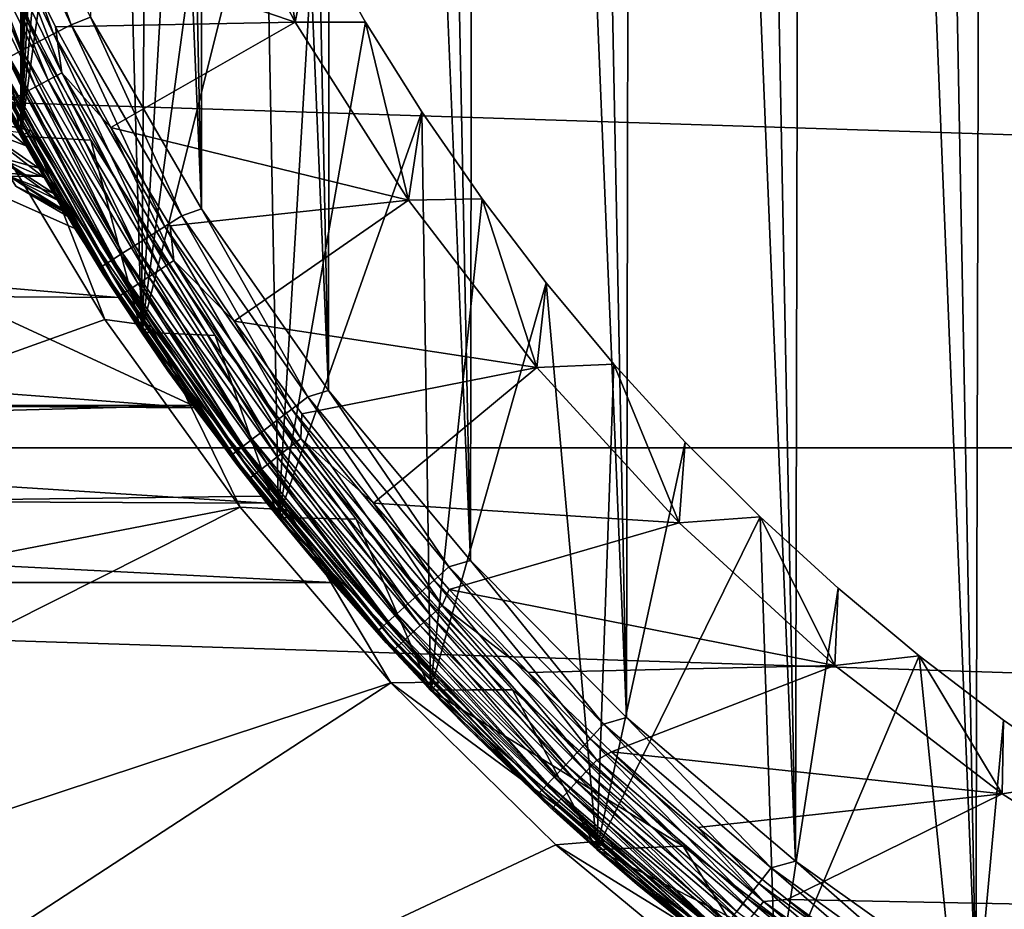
# Model space of a CAD drawing. Header units: metres. Extents: x -258 to 72, y -72 to 102.
# Tile 92 of 256: x -20 to -12, y -18 to -10. Entities that reach past the tile are written whole.
import ezdxf

# ---------------------------------------------------------------- set-up
doc = ezdxf.new("R2010")
doc.units = ezdxf.units.M
doc.layers.add('solid_FREESTAND_ASM_SW0005', color=7, linetype='CONTINUOUS')

msp = doc.modelspace()

# ---------------------------------------------------------------- linework, layer by layer
at = {"layer": 'solid_FREESTAND_ASM_SW0005'}
for points in [[(-10.362154, -19.406849, 111.550003), (-11.079365, 19.006516, 111.550003), (-11.887381, 18.511892, 111.550003)], [(-11.98, -18.452089, 111.550003), (-11.887381, 18.511892, 111.550003), (-12.673358, 17.982937, 111.550003)], [(-11.98, -18.452089, 111.550003), (-10.362154, -19.406849, 111.550003), (-11.887381, 18.511892, 111.550003)], [(-11.98, -18.452089, 111.550003), (-12.673358, 17.982937, 111.550003), (-13.435785, 17.420668, 111.550003)], [(-13.51049, -17.362795, 111.550003), (-13.435785, 17.420668, 111.550003), (-14.173312, 16.826086, 111.550003)], [(-13.51049, -17.362795, 111.550003), (-11.98, -18.452089, 111.550003), (-13.435785, 17.420668, 111.550003)], [(-13.51049, -17.362795, 111.550003), (-14.173312, 16.826086, 111.550003), (-14.884601, 16.200268, 111.550003)], [(-14.94249, -16.146889, 111.550003), (-14.884601, 16.200268, 111.550003), (-15.568253, 15.544436, 111.550003)], [(-14.94249, -16.146889, 111.550003), (-13.51049, -17.362795, 111.550003), (-14.884601, 16.200268, 111.550003)], [(-14.94249, -16.146889, 111.550003), (-15.568253, 15.544436, 111.550003), (-16.223003, 14.859816, 111.550003)], [(-16.26549, -14.8133, 111.550003), (-16.223003, 14.859816, 111.550003), (-16.847727, 14.147584, 111.550003)], [(-16.26549, -14.8133, 111.550003), (-14.94249, -16.146889, 111.550003), (-16.223003, 14.859816, 111.550003)], [(-16.26549, -14.8133, 111.550003), (-16.847727, 14.147584, 111.550003), (-17.441227, 13.409086, 111.550003)], [(-76.866859, 13.5, 45.799999), (-18.621225, -13.5, 45.799999), (-19.621469, -11.999912, 45.799999)], [(-76.866859, -13.5, 45.799999), (-18.621225, -13.5, 45.799999), (-76.866859, 13.5, 45.799999)], [(-76.866859, 13.5, 45.799999), (-19.621469, -11.999912, 45.799999), (-20.501156, -10.426056, 45.799999)], [(-17.469982, -13.371601, 111.550003), (-17.441227, 13.409086, 111.550003), (-18.002289, 12.645854, 111.550003)], [(-17.469982, -13.371601, 111.550003), (-16.26549, -14.8133, 111.550003), (-17.441227, 13.409086, 111.550003)], [(-17.469982, -13.371601, 111.550003), (-18.002289, 12.645854, 111.550003), (-18.529968, 11.859186, 111.550003)], [(-18.546923, -11.832651, 111.550003), (-18.529968, 11.859186, 111.550003), (-19.023426, 11.050305, 111.550003)], [(-18.546923, -11.832651, 111.550003), (-17.469982, -13.371601, 111.550003), (-18.529968, 11.859186, 111.550003)], [(-20.958267, -9.473703, 97.550003), (-20.079325, 11.216981, 97.550003), (-20.07933, -11.216972, 97.550003)], [(-20.07933, -11.216972, 97.550003), (-20.079325, 11.216981, 97.550003), (-19.984135, 0, 97.550003)], [(-18.546923, -11.832651, 111.550003), (-19.023426, 11.050305, 111.550003), (-19.481564, 10.220989, 111.550003)], [(-19.488871, -10.207051, 111.550003), (-18.546923, -11.832651, 111.550003), (-19.481564, 10.220989, 111.550003)], [(-20.07933, -11.216972, 97.550003), (-19.984135, 0, 97.550003), (-19.964014, -0.89655, 97.550003)], [(-20.07933, -11.216972, 97.550003), (-19.964014, -0.89655, 97.550003), (-19.903687, -1.791327, 97.550003)], [(-20.07933, -11.216972, 97.550003), (-19.903687, -1.791327, 97.550003), (-19.803293, -2.682391, 97.550003)], [(-20.07933, -11.216972, 97.550003), (-19.803293, -2.682391, 97.550003), (-19.663023, -3.568079, 97.550003)], [(-20.07933, -11.216972, 97.550003), (-19.663023, -3.568079, 97.550003), (-19.483145, -4.446647, 97.550003)], [(-20.07933, -11.216972, 97.550003), (-19.483145, -4.446647, 97.550003), (-19.26404, -5.316236, 97.550003)], [(-20.07933, -11.216972, 97.550003), (-19.26404, -5.316236, 97.550003), (-19.055714, -12.879431, 97.550003)], [(-19.055714, -12.879431, 97.550003), (-19.26404, -5.316236, 97.550003), (-19.006142, -6.175129, 97.550003)], [(-19.055714, -12.879431, 97.550003), (-19.006142, -6.175129, 97.550003), (-18.709938, -7.021672, 97.550003)], [(-19.055714, -12.879431, 97.550003), (-18.709938, -7.021672, 97.550003), (-18.376011, -7.854162, 97.550003)], [(-19.055714, -12.879431, 97.550003), (-18.376011, -7.854162, 97.550003), (-18.0051, -8.670755, 97.550003)], [(-19.651539, -10.27068, 111.534813), (-20.28767, -8.509434, 111.550003), (-20.447802, -8.5766, 111.534805)], [(-19.651539, -10.27068, 111.534813), (-19.488871, -10.207051, 111.550003), (-20.28767, -8.509434, 111.550003)], [(-19.800905, -10.348745, 111.489639), (-20.447802, -8.5766, 111.534805), (-20.60322, -8.641788, 111.489632)], [(-19.651539, -10.27068, 111.534813), (-20.447802, -8.5766, 111.534805), (-19.800905, -10.348745, 111.489639)], [(-19.94104, -10.421986, 111.415863), (-20.60322, -8.641788, 111.489632), (-20.749031, -8.702947, 111.415848)], [(-19.800905, -10.348745, 111.489639), (-20.60322, -8.641788, 111.489632), (-19.94104, -10.421986, 111.415863)], [(-17.753613, -10.249842, 96), (-18.579315, -8.663663, 96), (-20.21455, -9.416047, 96)], [(-19.055714, -12.879431, 97.550003), (-18.0051, -8.670755, 97.550003), (-17.894814, -14.44907, 97.550003)], [(-18.579184, -8.663945, 96.5), (-18.579315, -8.663663, 96), (-17.753613, -10.249842, 96)], [(-17.753368, -10.250265, 96.5), (-18.579184, -8.663945, 96.5), (-17.753613, -10.249842, 96)], [(-18.0051, -8.670755, 97.550003), (-18.579184, -8.663945, 96.5), (-17.753368, -10.250265, 96.5)], [(-17.598007, -9.46973, 97.550003), (-18.0051, -8.670755, 97.550003), (-17.753368, -10.250265, 96.5)], [(-17.894814, -14.44907, 97.550003), (-18.0051, -8.670755, 97.550003), (-17.598007, -9.46973, 97.550003)], [(-20.067677, -10.488171, 111.31572), (-20.749031, -8.702947, 111.415848), (-20.880796, -8.758214, 111.315704)], [(-20.067677, -10.488171, 111.31572), (-20.880796, -8.758214, 111.315704), (-20.176958, -10.545285, 111.192268)], [(-19.94104, -10.421986, 111.415863), (-20.749031, -8.702947, 111.415848), (-20.067677, -10.488171, 111.31572)], [(-19.847298, -10.740821, 95.946976), (-20.546066, -9.01234, 95.98671), (-20.666479, -9.065159, 95.946976)], [(-20.21455, -9.416047, 96), (-20.546066, -9.01234, 95.98671), (-19.731657, -10.678239, 95.98671)], [(-19.847298, -10.740821, 95.946976), (-19.731657, -10.678239, 95.98671), (-20.546066, -9.01234, 95.98671)], [(-20.666479, -9.065159, 95.946976), (-20.77747, -9.113843, 95.882332), (-19.95389, -10.798505, 95.882332)], [(-19.847298, -10.740821, 95.946976), (-20.666479, -9.065159, 95.946976), (-19.95389, -10.798505, 95.882332)], [(-20.77747, -9.113843, 95.882332), (-20.874763, -9.15652, 95.795265), (-20.047325, -10.84907, 95.795265)], [(-20.047325, -10.84907, 95.795265), (-20.874763, -9.15652, 95.795265), (-20.12401, -10.89057, 95.689125)], [(-19.95389, -10.798505, 95.882332), (-20.77747, -9.113843, 95.882332), (-20.047325, -10.84907, 95.795265)], [(71.163025, -13.859081, -887), (-71.163025, -13.859069, -887), (-71.904762, -9.271173, -887)], [(71.904762, -9.271183, -887), (71.163025, -13.859081, -887), (-71.904762, -9.271173, -887)], [(-20.867111, -9.432586, -799), (-19.992001, -11.168255, -799), (-20.958235, -9.473776, -798.900024)], [(-20.867146, -9.432508, -872), (-19.992086, -11.1681, -872), (-20.867111, -9.432586, -799)], [(-20.377865, -11.089753, -872), (-19.992086, -11.1681, -872), (-20.867146, -9.432508, -872)], [(-19.992086, -11.1681, -872), (-19.992001, -11.168255, -799), (-20.867111, -9.432586, -799)], [(-19.784449, -10.2891, 96), (-20.21455, -9.416047, 96), (-19.731657, -10.678239, 95.98671)], [(-17.753613, -10.249842, 96), (-20.21455, -9.416047, 96), (-19.784449, -10.2891, 96)], [(-20.958267, -9.473703, 97.550003), (-20.07933, -11.216972, 97.550003), (-20.808968, -9.797288, 110.550003)], [(-20.079327, -11.216981, 95.300003), (-20.958256, -9.473726, 95.300003), (-20.958221, -9.473804, 57.5)], [(-20.216066, -10.940389, 95.436562), (-20.958256, -9.473726, 95.300003), (-20.079327, -11.216981, 95.300003)], [(-20.958235, -9.473776, -798.900024), (-20.079302, -11.217024, -798.900024), (-20.476959, -10.473498, 21.14966)], [(-19.992001, -11.168255, -799), (-20.079302, -11.217024, -798.900024), (-20.958235, -9.473776, -798.900024)], [(-20.079279, -11.217064, 57.5), (-20.958221, -9.473804, 57.5), (-20.391935, -9.508887, 57.5)], [(-20.079327, -11.216981, 95.300003), (-20.958221, -9.473804, 57.5), (-20.079279, -11.217064, 57.5)], [(-20.958208, -9.473841, 56.700001), (-20.07929, -11.217042, 56.700001), (-20.391882, -9.509011, 56.700001)], [(-20.501156, -10.426056, 45.799999), (-20.07929, -11.217042, 56.700001), (-20.958208, -9.473841, 56.700001)], [(-19.485586, -11.249964, 56.700001), (-19.485584, -11.249976, 57.5), (-20.391935, -9.508887, 57.5)], [(-20.079279, -11.217064, 57.5), (-20.391935, -9.508887, 57.5), (-19.485584, -11.249976, 57.5)], [(-20.391882, -9.509011, 56.700001), (-19.485586, -11.249964, 56.700001), (-20.391935, -9.508887, 57.5)], [(-20.07929, -11.217042, 56.700001), (-19.485586, -11.249964, 56.700001), (-20.391882, -9.509011, 56.700001)], [(-17.894814, -14.44907, 97.550003), (-17.598007, -9.46973, 97.550003), (-17.15547, -10.249659, 97.550003)], [(-17.15547, -10.249659, 97.550003), (-17.598007, -9.46973, 97.550003), (-17.753368, -10.250265, 96.5)], [(-20.07933, -11.216972, 97.550003), (-20.369841, -10.680336, 110.550003), (-20.808968, -9.797288, 110.550003)], [(-17.753613, -10.249842, 96), (-19.784449, -10.2891, 96), (-19.316576, -11.142703, 96)], [(-18.715227, -11.891563, 111.534813), (-19.488871, -10.207051, 111.550003), (-19.651539, -10.27068, 111.534813)], [(-18.715227, -11.891563, 111.534813), (-18.546923, -11.832651, 111.550003), (-19.488871, -10.207051, 111.550003)], [(-16.792742, -11.758137, 96), (-17.753613, -10.249842, 96), (-19.316576, -11.142703, 96)], [(-17.894814, -14.44907, 97.550003), (-17.15547, -10.249659, 97.550003), (-16.678354, -11.009004, 97.550003)], [(-17.753368, -10.250265, 96.5), (-17.753613, -10.249842, 96), (-16.792742, -11.758137, 96)], [(-17.15547, -10.249659, 97.550003), (-17.753368, -10.250265, 96.5), (-16.792282, -11.758795, 96.5)], [(-16.792282, -11.758795, 96.5), (-17.753368, -10.250265, 96.5), (-16.792742, -11.758137, 96)], [(-16.678354, -11.009004, 97.550003), (-17.15547, -10.249659, 97.550003), (-16.792282, -11.758795, 96.5)], [(-19.800905, -10.348745, 111.489639), (-19.94104, -10.421986, 111.415863), (-18.990938, -12.066748, 111.415871)], [(-19.651539, -10.27068, 111.534813), (-19.800905, -10.348745, 111.489639), (-18.857479, -11.981949, 111.489647)], [(-18.857479, -11.981949, 111.489647), (-19.800905, -10.348745, 111.489639), (-18.990938, -12.066748, 111.415871)], [(-19.316576, -11.142703, 96), (-19.784449, -10.2891, 96), (-19.731657, -10.678239, 95.98671)], [(-18.715227, -11.891563, 111.534813), (-19.651539, -10.27068, 111.534813), (-18.857479, -11.981949, 111.489647)], [(-32.096684, -10.411237, 21.494179), (-20.476959, -10.473498, 21.14966), (-19.885078, -11.55784, 22.114355)], [(-32.094681, -11.493164, 22.428335), (-32.096684, -10.411237, 21.494179), (-19.885078, -11.55784, 22.114355)], [(-20.501156, -10.426056, 45.799999), (-19.621469, -11.999912, 45.799999), (-20.07929, -11.217042, 56.700001)], [(-19.94104, -10.421986, 111.415863), (-20.067677, -10.488171, 111.31572), (-19.111542, -12.143379, 111.315735)], [(-18.990938, -12.066748, 111.415871), (-19.94104, -10.421986, 111.415863), (-19.111542, -12.143379, 111.315735)], [(-20.079302, -11.217024, -798.900024), (-19.885078, -11.55784, 22.114355), (-20.476959, -10.473498, 21.14966)], [(-20.067677, -10.488171, 111.31572), (-20.176958, -10.545285, 111.192268), (-19.215618, -12.209509, 111.192284)], [(-19.111542, -12.143379, 111.315735), (-20.067677, -10.488171, 111.31572), (-19.215618, -12.209509, 111.192284)], [(-20.265558, -10.591591, 111.049263), (-20.330778, -10.625678, 110.891052), (-19.362116, -12.302592, 110.891068)], [(-20.176958, -10.545285, 111.192268), (-20.265558, -10.591591, 111.049263), (-19.299999, -12.263124, 111.049278)], [(-19.299999, -12.263124, 111.049278), (-20.265558, -10.591591, 111.049263), (-19.362116, -12.302592, 110.891068)], [(-19.215618, -12.209509, 111.192284), (-20.176958, -10.545285, 111.192268), (-19.299999, -12.263124, 111.049278)], [(-20.330778, -10.625678, 110.891052), (-20.370636, -10.646509, 110.722466), (-19.400076, -12.326713, 110.722481)], [(-20.370636, -10.646509, 110.722466), (-20.369841, -10.680336, 110.550003), (-19.893263, -11.543747, 110.550003)], [(-19.400076, -12.326713, 110.722481), (-20.370636, -10.646509, 110.722466), (-19.893263, -11.543747, 110.550003)], [(-20.07933, -11.216972, 97.550003), (-19.893263, -11.543747, 110.550003), (-20.369841, -10.680336, 110.550003)], [(-19.362116, -12.302592, 110.891068), (-20.330778, -10.625678, 110.891052), (-19.400076, -12.326713, 110.722481)], [(-18.89254, -12.343112, 95.946976), (-19.731657, -10.678239, 95.98671), (-19.847298, -10.740821, 95.946976)], [(-19.316576, -11.142703, 96), (-19.731657, -10.678239, 95.98671), (-18.782461, -12.271194, 95.98671)], [(-18.89254, -12.343112, 95.946976), (-18.782461, -12.271194, 95.98671), (-19.731657, -10.678239, 95.98671)], [(-19.847298, -10.740821, 95.946976), (-19.95389, -10.798505, 95.882332), (-18.994003, -12.409402, 95.882332)], [(-18.89254, -12.343112, 95.946976), (-19.847298, -10.740821, 95.946976), (-18.994003, -12.409402, 95.882332)], [(-20.033653, -11.29835, 28.50988), (-20.617762, -10.812156, 27.961823), (-20.420687, -11.151734, 28.929342)], [(-20.033653, -11.29835, 28.50988), (-20.234924, -10.933792, 27.523212), (-20.617762, -10.812156, 27.961823)], [(-20.047325, -10.84907, 95.795265), (-20.12401, -10.89057, 95.689125), (-19.155939, -12.5152, 95.689125)], [(-19.95389, -10.798505, 95.882332), (-20.047325, -10.84907, 95.795265), (-19.082945, -12.46751, 95.795265)], [(-19.082945, -12.46751, 95.795265), (-20.047325, -10.84907, 95.795265), (-19.155939, -12.5152, 95.689125)], [(-18.994003, -12.409402, 95.882332), (-19.95389, -10.798505, 95.882332), (-19.082945, -12.46751, 95.795265)], [(-20.098398, -11.182771, 36.431805), (-20.234924, -10.933792, 27.523212), (-20.033653, -11.29835, 28.50988)], [(-20.180988, -10.921405, 95.568008), (-20.216066, -10.940389, 95.436562), (-19.243568, -12.572451, 95.436562)], [(-20.12401, -10.89057, 95.689125), (-20.180988, -10.921405, 95.568008), (-19.210176, -12.550635, 95.568008)], [(-19.210176, -12.550635, 95.568008), (-20.180988, -10.921405, 95.568008), (-19.243568, -12.572451, 95.436562)], [(-19.155939, -12.5152, 95.689125), (-20.12401, -10.89057, 95.689125), (-19.210176, -12.550635, 95.568008)], [(-19.243568, -12.572451, 95.436562), (-20.216066, -10.940389, 95.436562), (-20.079327, -11.216981, 95.300003)], [(-17.894814, -14.44907, 97.550003), (-16.678354, -11.009004, 97.550003), (-16.604961, -15.914623, 97.550003)], [(-16.167673, -11.746148, 97.550003), (-16.678354, -11.009004, 97.550003), (-16.792282, -11.758795, 96.5)], [(-16.604961, -15.914623, 97.550003), (-16.678354, -11.009004, 97.550003), (-16.167673, -11.746148, 97.550003)], [(-30.374794, -16.717796, -872.166016), (-19.368069, -12.771762, -872), (-20.377865, -11.089753, -872)], [(-19.368069, -12.771762, -872), (-19.992086, -11.1681, -872), (-20.377865, -11.089753, -872)], [(-19.926447, -11.48637, 35.447117), (-20.27586, -11.39255, 34.735634), (-20.426661, -11.141752, 35.703506)], [(-20.098398, -11.182771, 36.431805), (-19.926447, -11.48637, 35.447117), (-20.426661, -11.141752, 35.703506)], [(-19.87775, -11.570437, 29.49297), (-20.420687, -11.151734, 28.929342), (-20.271147, -11.400073, 29.899828)], [(-19.87775, -11.570437, 29.49297), (-20.033653, -11.29835, 28.50988), (-20.420687, -11.151734, 28.929342)], [(-20.098398, -11.182771, 36.431805), (-20.033653, -11.29835, 28.50988), (-19.926447, -11.48637, 35.447117)], [(-19.992001, -11.168255, -799), (-18.972843, -12.823464, -799), (-20.079302, -11.217024, -798.900024)], [(-19.992086, -11.1681, -872), (-18.972971, -12.823274, -872), (-19.992001, -11.168255, -799)], [(-19.368069, -12.771762, -872), (-18.972971, -12.823274, -872), (-19.992086, -11.1681, -872)], [(-18.972971, -12.823274, -872), (-18.972843, -12.823464, -799), (-19.992001, -11.168255, -799)], [(-18.811888, -11.975093, 96), (-19.316576, -11.142703, 96), (-18.782461, -12.271194, 95.98671)], [(-16.792742, -11.758137, 96), (-19.316576, -11.142703, 96), (-18.811888, -11.975093, 96)], [(-20.07933, -11.216972, 97.550003), (-19.055714, -12.879431, 97.550003), (-19.893263, -11.543747, 110.550003)], [(-20.079327, -11.216981, 95.300003), (-20.079279, -11.217064, 57.5), (-19.055868, -12.879203, 57.5)], [(-19.055725, -12.879416, 95.300003), (-20.079327, -11.216981, 95.300003), (-19.055868, -12.879203, 57.5)], [(-19.243568, -12.572451, 95.436562), (-20.079327, -11.216981, 95.300003), (-19.055725, -12.879416, 95.300003)], [(-20.079302, -11.217024, -798.900024), (-19.055693, -12.879462, -798.900024), (-19.885078, -11.55784, 22.114355)], [(-18.972843, -12.823464, -799), (-19.055693, -12.879462, -798.900024), (-20.079302, -11.217024, -798.900024)], [(-20.07929, -11.217042, 56.700001), (-19.055847, -12.879233, 56.700001), (-19.485586, -11.249964, 56.700001)], [(-19.621469, -11.999912, 45.799999), (-19.055847, -12.879233, 56.700001), (-20.07929, -11.217042, 56.700001)], [(-19.055868, -12.879203, 57.5), (-20.079279, -11.217064, 57.5), (-19.485584, -11.249976, 57.5)], [(-19.485586, -11.249964, 56.700001), (-18.431005, -12.905349, 56.700001), (-19.485584, -11.249976, 57.5)], [(-19.055847, -12.879233, 56.700001), (-18.431005, -12.905349, 56.700001), (-19.485586, -11.249964, 56.700001)], [(-18.431005, -12.905349, 56.700001), (-18.430937, -12.905446, 57.5), (-19.485584, -11.249976, 57.5)], [(-19.055868, -12.879203, 57.5), (-19.485584, -11.249976, 57.5), (-18.430937, -12.905446, 57.5)], [(-19.926447, -11.48637, 35.447117), (-20.033653, -11.29835, 28.50988), (-19.87775, -11.570437, 29.49297)], [(-19.800568, -11.702029, 34.462719), (-20.173384, -11.557446, 33.765591), (-20.27586, -11.39255, 34.735634)], [(-19.926447, -11.48637, 35.447117), (-19.800568, -11.702029, 34.462719), (-20.27586, -11.39255, 34.735634)], [(-19.767395, -11.757981, 30.48341), (-20.271147, -11.400073, 29.899828), (-20.170845, -11.561481, 30.866594)], [(-19.767395, -11.757981, 30.48341), (-19.87775, -11.570437, 29.49297), (-20.271147, -11.400073, 29.899828)], [(-32.094681, -11.493164, 22.428335), (-19.885078, -11.55784, 22.114355), (-19.252075, -12.584021, 23.169374)], [(-32.092602, -12.500926, 23.423424), (-32.094681, -11.493164, 22.428335), (-19.252075, -12.584021, 23.169374)], [(-19.926447, -11.48637, 35.447117), (-19.87775, -11.570437, 29.49297), (-19.800568, -11.702029, 34.462719)], [(-19.720343, -11.836726, 33.465073), (-20.122419, -11.639449, 32.7957), (-20.173384, -11.557446, 33.765591)], [(-19.800568, -11.702029, 34.462719), (-19.720343, -11.836726, 33.465073), (-20.173384, -11.557446, 33.765591)], [(-19.703602, -11.864573, 31.479639), (-20.170845, -11.561481, 30.866594), (-20.121792, -11.640496, 31.829514)], [(-19.703602, -11.864573, 31.479639), (-19.767395, -11.757981, 30.48341), (-20.170845, -11.561481, 30.866594)], [(-19.400076, -12.326713, 110.722481), (-19.893263, -11.543747, 110.550003), (-19.38011, -12.385935, 110.550003)], [(-19.055714, -12.879431, 97.550003), (-19.38011, -12.385935, 110.550003), (-19.893263, -11.543747, 110.550003)], [(-19.055693, -12.879462, -798.900024), (-19.252075, -12.584021, 23.169374), (-19.885078, -11.55784, 22.114355)], [(-19.800568, -11.702029, 34.462719), (-19.87775, -11.570437, 29.49297), (-19.767395, -11.757981, 30.48341)], [(-19.687782, -11.890803, 32.47134), (-20.121792, -11.640496, 31.829514), (-20.122419, -11.639449, 32.7957)], [(-19.720343, -11.836726, 33.465073), (-19.687782, -11.890803, 32.47134), (-20.122419, -11.639449, 32.7957)], [(-19.687782, -11.890803, 32.47134), (-19.703602, -11.864573, 31.479639), (-20.121792, -11.640496, 31.829514)], [(-19.800568, -11.702029, 34.462719), (-19.767395, -11.757981, 30.48341), (-19.720343, -11.836726, 33.465073)], [(-19.720343, -11.836726, 33.465073), (-19.767395, -11.757981, 30.48341), (-19.703602, -11.864573, 31.479639)], [(-16.792742, -11.758137, 96), (-18.811888, -11.975093, 96), (-18.271406, -12.784589, 96)], [(-15.704085, -13.176938, 96), (-16.792742, -11.758137, 96), (-18.271406, -12.784589, 96)], [(-16.792282, -11.758795, 96.5), (-16.792742, -11.758137, 96), (-15.704085, -13.176938, 96)], [(-16.167673, -11.746148, 97.550003), (-16.792282, -11.758795, 96.5), (-15.703483, -13.177656, 96.5)], [(-15.703483, -13.177656, 96.5), (-16.792282, -11.758795, 96.5), (-15.704085, -13.176938, 96)], [(-16.604961, -15.914623, 97.550003), (-16.167673, -11.746148, 97.550003), (-15.624412, -12.459671, 97.550003)], [(-15.624412, -12.459671, 97.550003), (-16.167673, -11.746148, 97.550003), (-15.703483, -13.177656, 96.5)], [(-19.720343, -11.836726, 33.465073), (-19.703602, -11.864573, 31.479639), (-19.687782, -11.890803, 32.47134)], [(-17.645542, -13.427696, 111.534821), (-18.546923, -11.832651, 111.550003), (-18.715227, -11.891563, 111.534813)], [(-17.645542, -13.427696, 111.534821), (-17.469982, -13.371601, 111.550003), (-18.546923, -11.832651, 111.550003)], [(-18.715227, -11.891563, 111.534813), (-18.857479, -11.981949, 111.489647), (-17.779665, -13.529758, 111.489655)], [(-17.645542, -13.427696, 111.534821), (-18.715227, -11.891563, 111.534813), (-17.779665, -13.529758, 111.489655)], [(-19.621469, -11.999912, 45.799999), (-18.621225, -13.5, 45.799999), (-19.055847, -12.879233, 56.700001)], [(-18.857479, -11.981949, 111.489647), (-18.990938, -12.066748, 111.415871), (-17.905497, -13.625513, 111.415878)], [(-17.779665, -13.529758, 111.489655), (-18.857479, -11.981949, 111.489647), (-17.905497, -13.625513, 111.415878)], [(-18.271406, -12.784589, 96), (-18.811888, -11.975093, 96), (-18.782461, -12.271194, 95.98671)], [(-18.990938, -12.066748, 111.415871), (-19.111542, -12.143379, 111.315735), (-18.019209, -13.712045, 111.315742)], [(-17.905497, -13.625513, 111.415878), (-18.990938, -12.066748, 111.415871), (-18.019209, -13.712045, 111.315742)], [(-19.111542, -12.143379, 111.315735), (-19.215618, -12.209509, 111.192284), (-18.117338, -13.786718, 111.192299)], [(-18.019209, -13.712045, 111.315742), (-19.111542, -12.143379, 111.315735), (-18.117338, -13.786718, 111.192299)], [(-19.299999, -12.263124, 111.049278), (-19.362116, -12.302592, 110.891068), (-18.255466, -13.891829, 110.89109)], [(-19.215618, -12.209509, 111.192284), (-19.299999, -12.263124, 111.049278), (-18.196899, -13.847261, 111.049294)], [(-18.196899, -13.847261, 111.049294), (-19.299999, -12.263124, 111.049278), (-18.255466, -13.891829, 110.89109)], [(-18.117338, -13.786718, 111.192299), (-19.215618, -12.209509, 111.192284), (-18.196899, -13.847261, 111.049294)], [(-17.808725, -13.861088, 95.946976), (-18.782461, -12.271194, 95.98671), (-18.89254, -12.343112, 95.946976)], [(-18.271406, -12.784589, 96), (-18.782461, -12.271194, 95.98671), (-17.704962, -13.780326, 95.98671)], [(-17.808725, -13.861088, 95.946976), (-17.704962, -13.780326, 95.98671), (-18.782461, -12.271194, 95.98671)], [(-19.362116, -12.302592, 110.891068), (-19.400076, -12.326713, 110.722481), (-18.291262, -13.919067, 110.722504)], [(-19.400076, -12.326713, 110.722481), (-19.38011, -12.385935, 110.550003), (-18.831324, -13.20535, 110.550003)], [(-18.291262, -13.919067, 110.722504), (-19.400076, -12.326713, 110.722481), (-18.831324, -13.20535, 110.550003)], [(-18.255466, -13.891829, 110.89109), (-19.362116, -12.302592, 110.891068), (-18.291262, -13.919067, 110.722504)], [(-18.89254, -12.343112, 95.946976), (-18.994003, -12.409402, 95.882332), (-17.904369, -13.93553, 95.882332)], [(-17.808725, -13.861088, 95.946976), (-18.89254, -12.343112, 95.946976), (-17.904369, -13.93553, 95.882332)], [(-19.055714, -12.879431, 97.550003), (-18.831324, -13.20535, 110.550003), (-19.38011, -12.385935, 110.550003)], [(-18.994003, -12.409402, 95.882332), (-19.082945, -12.46751, 95.795265), (-17.988209, -14.000784, 95.795265)], [(-17.904369, -13.93553, 95.882332), (-18.994003, -12.409402, 95.882332), (-17.988209, -14.000784, 95.795265)], [(-32.092602, -12.500926, 23.423424), (-19.252075, -12.584021, 23.169374), (-18.607828, -13.518459, 24.285009)], [(-32.090469, -13.426537, 24.469879), (-32.092602, -12.500926, 23.423424), (-18.607828, -13.518459, 24.285009)], [(-19.155939, -12.5152, 95.689125), (-19.210176, -12.550635, 95.568008), (-18.108141, -14.094132, 95.568008)], [(-19.082945, -12.46751, 95.795265), (-19.155939, -12.5152, 95.689125), (-18.057014, -14.054339, 95.689125)], [(-18.057014, -14.054339, 95.689125), (-19.155939, -12.5152, 95.689125), (-18.108141, -14.094132, 95.568008)], [(-17.988209, -14.000784, 95.795265), (-19.082945, -12.46751, 95.795265), (-18.057014, -14.054339, 95.689125)], [(-16.604961, -15.914623, 97.550003), (-15.624412, -12.459671, 97.550003), (-15.195484, -17.265493, 97.550003)], [(-15.049624, -13.148172, 97.550003), (-15.624412, -12.459671, 97.550003), (-15.703483, -13.177656, 96.5)], [(-15.195484, -17.265493, 97.550003), (-15.624412, -12.459671, 97.550003), (-15.049624, -13.148172, 97.550003)], [(-19.055693, -12.879462, -798.900024), (-18.607828, -13.518459, 24.285009), (-19.252075, -12.584021, 23.169374)], [(-19.210176, -12.550635, 95.568008), (-19.243568, -12.572451, 95.436562), (-18.139618, -14.118631, 95.436562)], [(-18.139618, -14.118631, 95.436562), (-19.243568, -12.572451, 95.436562), (-19.055725, -12.879416, 95.300003)], [(-18.108141, -14.094132, 95.568008), (-19.210176, -12.550635, 95.568008), (-18.139618, -14.118631, 95.436562)], [(-30.374794, -16.717796, -872.166016), (-18.219709, -14.362526, -872), (-19.368069, -12.771762, -872)], [(-18.219709, -14.362526, -872), (-18.972971, -12.823274, -872), (-19.368069, -12.771762, -872)], [(-18.972843, -12.823464, -799), (-17.81698, -14.386286, -799), (-19.055693, -12.879462, -798.900024)], [(-18.972971, -12.823274, -872), (-17.817192, -14.386024, -872), (-18.972843, -12.823464, -799)], [(-18.219709, -14.362526, -872), (-17.817192, -14.386024, -872), (-18.972971, -12.823274, -872)], [(-17.817192, -14.386024, -872), (-17.81698, -14.386286, -799), (-18.972843, -12.823464, -799)], [(-17.696165, -13.569662, 96), (-18.271406, -12.784589, 96), (-17.704962, -13.780326, 95.98671)], [(-15.704085, -13.176938, 96), (-18.271406, -12.784589, 96), (-17.696165, -13.569662, 96)], [(-17.894657, -14.449265, 57.5), (-19.055868, -12.879203, 57.5), (-18.430937, -12.905446, 57.5)], [(-19.055725, -12.879416, 95.300003), (-19.055868, -12.879203, 57.5), (-17.894657, -14.449265, 57.5)], [(-19.055847, -12.879233, 56.700001), (-17.894615, -14.449313, 56.700001), (-18.431005, -12.905349, 56.700001)], [(-18.039364, -14.268193, 45.031807), (-17.894615, -14.449313, 56.700001), (-19.055847, -12.879233, 56.700001)], [(-18.621225, -13.5, 45.799999), (-18.039364, -14.268193, 45.031807), (-19.055847, -12.879233, 56.700001)], [(-17.894825, -14.449057, 95.300003), (-19.055725, -12.879416, 95.300003), (-17.894657, -14.449265, 57.5)], [(-18.139618, -14.118631, 95.436562), (-19.055725, -12.879416, 95.300003), (-17.894825, -14.449057, 95.300003)], [(-19.055714, -12.879431, 97.550003), (-17.894814, -14.44907, 97.550003), (-18.831324, -13.20535, 110.550003)], [(-19.055693, -12.879462, -798.900024), (-17.894783, -14.449107, -798.900024), (-18.607828, -13.518459, 24.285009)], [(-17.81698, -14.386286, -799), (-17.894783, -14.449107, -798.900024), (-19.055693, -12.879462, -798.900024)], [(-18.431005, -12.905349, 56.700001), (-17.235882, -14.462863, 56.700001), (-18.430937, -12.905446, 57.5)], [(-17.894615, -14.449313, 56.700001), (-17.235882, -14.462863, 56.700001), (-18.431005, -12.905349, 56.700001)], [(-17.235882, -14.462863, 56.700001), (-17.236017, -14.462699, 57.5), (-18.430937, -12.905446, 57.5)], [(-17.894657, -14.449265, 57.5), (-18.430937, -12.905446, 57.5), (-17.236017, -14.462699, 57.5)], [(-15.704085, -13.176938, 96), (-17.696165, -13.569662, 96), (-17.087234, -14.328866, 96)], [(-14.495667, -14.495709, 96), (-15.704085, -13.176938, 96), (-17.087234, -14.328866, 96)], [(-15.703483, -13.177656, 96.5), (-15.704085, -13.176938, 96), (-14.495667, -14.495709, 96)], [(-15.049624, -13.148172, 97.550003), (-15.703483, -13.177656, 96.5), (-14.49525, -14.496128, 96.5)], [(-14.49525, -14.496128, 96.5), (-15.703483, -13.177656, 96.5), (-14.495667, -14.495709, 96)], [(-15.195484, -17.265493, 97.550003), (-15.049624, -13.148172, 97.550003), (-14.44448, -13.810237, 97.550003)], [(-14.44448, -13.810237, 97.550003), (-15.049624, -13.148172, 97.550003), (-14.49525, -14.496128, 96.5)], [(-18.291262, -13.919067, 110.722504), (-18.831324, -13.20535, 110.550003), (-18.247915, -14.000485, 110.550003)], [(-17.894814, -14.44907, 97.550003), (-18.247915, -14.000485, 110.550003), (-18.831324, -13.20535, 110.550003)], [(-32.090469, -13.426537, 24.469879), (-18.607828, -13.518459, 24.285009), (-17.992304, -14.327491, 25.414494)], [(-32.088303, -14.262014, 25.558134), (-32.090469, -13.426537, 24.469879), (-17.992304, -14.327491, 25.414494)], [(-17.645542, -13.427696, 111.534821), (-17.779665, -13.529758, 111.489655), (-16.575142, -14.981145, 111.489662)], [(-16.450106, -14.868134, 111.534821), (-17.469982, -13.371601, 111.550003), (-17.645542, -13.427696, 111.534821)], [(-16.450106, -14.868134, 111.534821), (-17.645542, -13.427696, 111.534821), (-16.575142, -14.981145, 111.489662)], [(-16.450106, -14.868134, 111.534821), (-16.26549, -14.8133, 111.550003), (-17.469982, -13.371601, 111.550003)], [(-76.866859, -13.5, 45.799999), (-76.274048, -15, 44.299999), (-18.621225, -13.5, 45.799999)], [(-76.274048, -15, 44.299999), (-18.039364, -14.268193, 45.031807), (-18.621225, -13.5, 45.799999)], [(-17.894783, -14.449107, -798.900024), (-17.992304, -14.327491, 25.414494), (-18.607828, -13.518459, 24.285009)], [(-17.779665, -13.529758, 111.489655), (-17.905497, -13.625513, 111.415878), (-16.692451, -15.087173, 111.415886)], [(-16.575142, -14.981145, 111.489662), (-17.779665, -13.529758, 111.489655), (-16.692451, -15.087173, 111.415886)], [(-17.087234, -14.328866, 96), (-17.696165, -13.569662, 96), (-17.704962, -13.780326, 95.98671)], [(-17.905497, -13.625513, 111.415878), (-18.019209, -13.712045, 111.315742), (-16.79846, -15.182987, 111.315758)], [(-16.692451, -15.087173, 111.415886), (-17.905497, -13.625513, 111.415878), (-16.79846, -15.182987, 111.315758)], [(-18.019209, -13.712045, 111.315742), (-18.117338, -13.786718, 111.192299), (-16.889944, -15.265674, 111.192307)], [(-16.79846, -15.182987, 111.315758), (-18.019209, -13.712045, 111.315742), (-16.889944, -15.265674, 111.192307)], [(70.128845, -18.390072, -887), (-70.128853, -18.390057, -887), (-71.163025, -13.859069, -887)], [(71.163025, -13.859081, -887), (70.128845, -18.390072, -887), (-71.163025, -13.859069, -887)], [(-18.196899, -13.847261, 111.049294), (-18.255466, -13.891829, 110.89109), (-17.018721, -15.382065, 110.891106)], [(-18.117338, -13.786718, 111.192299), (-18.196899, -13.847261, 111.049294), (-16.964117, -15.332713, 111.049309)], [(-16.964117, -15.332713, 111.049309), (-18.196899, -13.847261, 111.049294), (-17.018721, -15.382065, 110.891106)], [(-16.889944, -15.265674, 111.192307), (-18.117338, -13.786718, 111.192299), (-16.964117, -15.332713, 111.049309)], [(-16.60326, -15.284378, 95.946976), (-17.704962, -13.780326, 95.98671), (-17.808725, -13.861088, 95.946976)], [(-17.087234, -14.328866, 96), (-17.704962, -13.780326, 95.98671), (-16.506521, -15.195323, 95.98671)], [(-16.60326, -15.284378, 95.946976), (-16.506521, -15.195323, 95.98671), (-17.704962, -13.780326, 95.98671)], [(-15.195484, -17.265493, 97.550003), (-14.44448, -13.810237, 97.550003), (-13.810299, -14.444421, 97.550003)], [(-13.810299, -14.444421, 97.550003), (-14.44448, -13.810237, 97.550003), (-14.49525, -14.496128, 96.5)], [(-18.255466, -13.891829, 110.89109), (-18.291262, -13.919067, 110.722504), (-17.05209, -15.412227, 110.722519)], [(-18.291262, -13.919067, 110.722504), (-18.247915, -14.000485, 110.550003), (-17.630957, -14.769881, 110.550003)], [(-17.05209, -15.412227, 110.722519), (-18.291262, -13.919067, 110.722504), (-17.630957, -14.769881, 110.550003)], [(-17.018721, -15.382065, 110.891106), (-18.255466, -13.891829, 110.89109), (-17.05209, -15.412227, 110.722519)], [(-17.904369, -13.93553, 95.882332), (-17.988209, -14.000784, 95.795265), (-16.770594, -15.438418, 95.795265)], [(-17.808725, -13.861088, 95.946976), (-17.904369, -13.93553, 95.882332), (-16.692429, -15.366464, 95.882332)], [(-16.692429, -15.366464, 95.882332), (-17.904369, -13.93553, 95.882332), (-16.770594, -15.438418, 95.795265)], [(-16.60326, -15.284378, 95.946976), (-17.808725, -13.861088, 95.946976), (-16.692429, -15.366464, 95.882332)], [(-17.894814, -14.44907, 97.550003), (-17.630957, -14.769881, 110.550003), (-18.247915, -14.000485, 110.550003)], [(-17.988209, -14.000784, 95.795265), (-18.057014, -14.054339, 95.689125), (-16.834743, -15.497473, 95.689125)], [(-16.770594, -15.438418, 95.795265), (-17.988209, -14.000784, 95.795265), (-16.834743, -15.497473, 95.689125)], [(-18.108141, -14.094132, 95.568008), (-18.139618, -14.118631, 95.436562), (-16.911755, -15.568366, 95.436562)], [(-18.057014, -14.054339, 95.689125), (-18.108141, -14.094132, 95.568008), (-16.882408, -15.541352, 95.568008)], [(-16.882408, -15.541352, 95.568008), (-18.108141, -14.094132, 95.568008), (-16.911755, -15.568366, 95.436562)], [(-16.834743, -15.497473, 95.689125), (-18.057014, -14.054339, 95.689125), (-16.882408, -15.541352, 95.568008)], [(-16.911755, -15.568366, 95.436562), (-18.139618, -14.118631, 95.436562), (-17.894825, -14.449057, 95.300003)], [(-76.274048, -15, 44.299999), (-17.435596, -15, 44.299999), (-18.039364, -14.268193, 45.031807)], [(-32.088303, -14.262014, 25.558134), (-17.992304, -14.327491, 25.414494), (-17.435596, -15, 26.523611)], [(-32.01757, -15, 26.679014), (-32.088303, -14.262014, 25.558134), (-17.435596, -15, 26.523611)], [(-18.039364, -14.268193, 45.031807), (-17.435596, -15, 44.299999), (-17.894615, -14.449313, 56.700001)], [(-17.894783, -14.449107, -798.900024), (-17.435596, -15, 26.523611), (-17.992304, -14.327491, 25.414494)], [(-16.445744, -15.060793, 96), (-17.087234, -14.328866, 96), (-16.506521, -15.195323, 95.98671)], [(-14.495667, -14.495709, 96), (-17.087234, -14.328866, 96), (-16.445744, -15.060793, 96)], [(-30.374794, -16.717796, -872.166016), (-29.281485, -19.929955, -872.179138), (-18.219709, -14.362526, -872)], [(-29.281485, -19.929955, -872.179138), (-16.941067, -15.85056, -872), (-18.219709, -14.362526, -872)], [(-16.941067, -15.85056, -872), (-17.817192, -14.386024, -872), (-18.219709, -14.362526, -872)], [(-17.81698, -14.386286, -799), (-16.532761, -15.845436, -799), (-17.894783, -14.449107, -798.900024)], [(-17.817192, -14.386024, -872), (-16.532799, -15.845395, -872), (-17.81698, -14.386286, -799)], [(-16.941067, -15.85056, -872), (-16.532799, -15.845395, -872), (-17.817192, -14.386024, -872)], [(-16.532799, -15.845395, -872), (-16.532761, -15.845436, -799), (-17.81698, -14.386286, -799)], [(-15.195484, -17.265493, 97.550003), (-13.810299, -14.444421, 97.550003), (-13.676539, -18.491951, 97.550003)], [(-13.810299, -14.444421, 97.550003), (-14.49525, -14.496128, 96.5), (-13.176602, -15.704368, 96.5)], [(-13.148444, -15.049387, 97.550003), (-13.810299, -14.444421, 97.550003), (-13.176602, -15.704368, 96.5)], [(-13.676539, -18.491951, 97.550003), (-13.810299, -14.444421, 97.550003), (-13.148444, -15.049387, 97.550003)], [(-17.894825, -14.449057, 95.300003), (-17.894657, -14.449265, 57.5), (-16.605122, -15.914456, 57.5)], [(-16.604994, -15.91459, 95.300003), (-17.894825, -14.449057, 95.300003), (-16.605122, -15.914456, 57.5)], [(-16.911755, -15.568366, 95.436562), (-17.894825, -14.449057, 95.300003), (-16.604994, -15.91459, 95.300003)], [(-17.894814, -14.44907, 97.550003), (-16.604961, -15.914623, 97.550003), (-17.630957, -14.769881, 110.550003)], [(-17.894783, -14.449107, -798.900024), (-16.604956, -15.91463, -798.900024), (-17.435596, -15, 26.523611)], [(-16.532761, -15.845436, -799), (-16.604956, -15.91463, -798.900024), (-17.894783, -14.449107, -798.900024)], [(-16.605122, -15.914456, 57.5), (-17.894657, -14.449265, 57.5), (-17.236017, -14.462699, 57.5)], [(-17.894615, -14.449313, 56.700001), (-16.605055, -15.914526, 56.700001), (-17.235882, -14.462863, 56.700001)], [(-17.435596, -15, 44.299999), (-16.605055, -15.914526, 56.700001), (-17.894615, -14.449313, 56.700001)], [(-15.910109, -15.909697, 56.700001), (-15.909922, -15.909882, 57.5), (-17.236017, -14.462699, 57.5)], [(-16.605122, -15.914456, 57.5), (-17.236017, -14.462699, 57.5), (-15.909922, -15.909882, 57.5)], [(-17.235882, -14.462863, 56.700001), (-15.910109, -15.909697, 56.700001), (-17.236017, -14.462699, 57.5)], [(-16.605055, -15.914526, 56.700001), (-15.910109, -15.909697, 56.700001), (-17.235882, -14.462863, 56.700001)], [(-13.17725, -15.703824, 96), (-14.495667, -14.495709, 96), (-16.445744, -15.060793, 96)], [(-14.49525, -14.496128, 96.5), (-14.495667, -14.495709, 96), (-13.17725, -15.703824, 96)], [(-13.176602, -15.704368, 96.5), (-14.49525, -14.496128, 96.5), (-13.17725, -15.703824, 96)], [(-17.05209, -15.412227, 110.722519), (-17.630957, -14.769881, 110.550003), (-16.981583, -15.51212, 110.550003)], [(-16.604961, -15.914623, 97.550003), (-16.981583, -15.51212, 110.550003), (-17.630957, -14.769881, 110.550003)], [(-15.137439, -16.202608, 111.534821), (-16.26549, -14.8133, 111.550003), (-16.450106, -14.868134, 111.534821)], [(-15.137439, -16.202608, 111.534821), (-14.94249, -16.146889, 111.550003), (-16.26549, -14.8133, 111.550003)], [(-16.450106, -14.868134, 111.534821), (-16.575142, -14.981145, 111.489662), (-15.252498, -16.325764, 111.489662)], [(-15.137439, -16.202608, 111.534821), (-16.450106, -14.868134, 111.534821), (-15.252498, -16.325764, 111.489662)], [(-76.274048, -15, 44.299999), (-17.435596, -15, 26.523611), (-17.435596, -15, 44.299999)], [(-76.274048, -15, 44.299999), (-32.01757, -15, 26.679014), (-17.435596, -15, 26.523611)], [(-16.604956, -15.91463, -798.900024), (-16.605055, -15.914526, 56.700001), (-17.435596, -15, 44.299999)], [(-16.604956, -15.91463, -798.900024), (-17.435596, -15, 44.299999), (-17.435596, -15, 26.523611)], [(-16.575142, -14.981145, 111.489662), (-16.692451, -15.087173, 111.415886), (-15.360446, -16.441309, 111.415901)], [(-15.252498, -16.325764, 111.489662), (-16.575142, -14.981145, 111.489662), (-15.360446, -16.441309, 111.415901)], [(-16.692451, -15.087173, 111.415886), (-16.79846, -15.182987, 111.315758), (-15.457998, -16.545725, 111.315765)], [(-15.360446, -16.441309, 111.415901), (-16.692451, -15.087173, 111.415886), (-15.457998, -16.545725, 111.315765)], [(-15.772902, -15.764059, 96), (-16.445744, -15.060793, 96), (-16.506521, -15.195323, 95.98671)], [(-13.17725, -15.703824, 96), (-16.445744, -15.060793, 96), (-15.772902, -15.764059, 96)], [(-13.676539, -18.491951, 97.550003), (-13.148444, -15.049387, 97.550003), (-12.46007, -15.624094, 97.550003)], [(-12.46007, -15.624094, 97.550003), (-13.148444, -15.049387, 97.550003), (-13.176602, -15.704368, 96.5)], [(-16.79846, -15.182987, 111.315758), (-16.889944, -15.265674, 111.192307), (-15.542184, -16.635834, 111.192322)], [(-15.457998, -16.545725, 111.315765), (-16.79846, -15.182987, 111.315758), (-15.542184, -16.635834, 111.192322)], [(-15.284378, -16.60326, 95.946976), (-16.506521, -15.195323, 95.98671), (-16.60326, -15.284378, 95.946976)], [(-15.772902, -15.764059, 96), (-16.506521, -15.195323, 95.98671), (-15.195323, -16.506521, 95.98671)], [(-15.284378, -16.60326, 95.946976), (-15.195323, -16.506521, 95.98671), (-16.506521, -15.195323, 95.98671)], [(-16.889944, -15.265674, 111.192307), (-16.964117, -15.332713, 111.049309), (-15.610439, -16.708893, 111.049324)], [(-15.542184, -16.635834, 111.192322), (-16.889944, -15.265674, 111.192307), (-15.610439, -16.708893, 111.049324)], [(-16.964117, -15.332713, 111.049309), (-17.018721, -15.382065, 110.891106), (-15.660686, -16.762676, 110.891121)], [(-15.610439, -16.708893, 111.049324), (-16.964117, -15.332713, 111.049309), (-15.660686, -16.762676, 110.891121)], [(-16.60326, -15.284378, 95.946976), (-16.692429, -15.366464, 95.882332), (-15.366464, -16.692429, 95.882332)], [(-15.284378, -16.60326, 95.946976), (-16.60326, -15.284378, 95.946976), (-15.366464, -16.692429, 95.882332)], [(-17.018721, -15.382065, 110.891106), (-17.05209, -15.412227, 110.722519), (-15.691397, -16.795547, 110.722534)], [(-17.05209, -15.412227, 110.722519), (-16.981583, -15.51212, 110.550003), (-16.300985, -16.22584, 110.550003)], [(-15.691397, -16.795547, 110.722534), (-17.05209, -15.412227, 110.722519), (-16.300985, -16.22584, 110.550003)], [(-15.660686, -16.762676, 110.891121), (-17.018721, -15.382065, 110.891106), (-15.691397, -16.795547, 110.722534)], [(-16.770594, -15.438418, 95.795265), (-16.834743, -15.497473, 95.689125), (-15.497473, -16.834743, 95.689125)], [(-16.692429, -15.366464, 95.882332), (-16.770594, -15.438418, 95.795265), (-15.438418, -16.770594, 95.795265)], [(-15.438418, -16.770594, 95.795265), (-16.770594, -15.438418, 95.795265), (-15.497473, -16.834743, 95.689125)], [(-15.366464, -16.692429, 95.882332), (-16.692429, -15.366464, 95.882332), (-15.438418, -16.770594, 95.795265)], [(-16.604961, -15.914623, 97.550003), (-16.300985, -16.22584, 110.550003), (-16.981583, -15.51212, 110.550003)], [(-16.834743, -15.497473, 95.689125), (-16.882408, -15.541352, 95.568008), (-15.541352, -16.882408, 95.568008)], [(-15.497473, -16.834743, 95.689125), (-16.834743, -15.497473, 95.689125), (-15.541352, -16.882408, 95.568008)], [(-16.882408, -15.541352, 95.568008), (-16.911755, -15.568366, 95.436562), (-15.568366, -16.911755, 95.436562)], [(-15.568366, -16.911755, 95.436562), (-16.911755, -15.568366, 95.436562), (-16.604994, -15.91459, 95.300003)], [(-15.541352, -16.882408, 95.568008), (-16.882408, -15.541352, 95.568008), (-15.568366, -16.911755, 95.436562)], [(-13.676539, -18.491951, 97.550003), (-12.46007, -15.624094, 97.550003), (-12.059043, -19.585186, 97.550003)], [(-12.46007, -15.624094, 97.550003), (-13.176602, -15.704368, 96.5), (-11.757621, -16.793104, 96.5)], [(-11.746561, -16.167372, 97.550003), (-12.46007, -15.624094, 97.550003), (-11.757621, -16.793104, 96.5)], [(-12.059043, -19.585186, 97.550003), (-12.46007, -15.624094, 97.550003), (-11.746561, -16.167372, 97.550003)], [(-13.17725, -15.703824, 96), (-15.772902, -15.764059, 96), (-15.070001, -16.437305, 96)], [(-15.070001, -16.437305, 96), (-15.772902, -15.764059, 96), (-15.195323, -16.506521, 95.98671)], [(-11.758471, -16.792509, 96), (-13.17725, -15.703824, 96), (-15.070001, -16.437305, 96)], [(-13.176602, -15.704368, 96.5), (-13.17725, -15.703824, 96), (-11.758471, -16.792509, 96)], [(-11.757621, -16.793104, 96.5), (-13.176602, -15.704368, 96.5), (-11.758471, -16.792509, 96)], [(-29.281485, -19.929955, -872.179138), (-27.998632, -23.071217, -872.194519), (-16.941067, -15.85056, -872)], [(-27.998632, -23.071217, -872.194519), (-15.541292, -17.225222, -872), (-16.941067, -15.85056, -872)], [(-16.941067, -15.85056, -872), (-15.12951, -17.190344, -872), (-16.532799, -15.845395, -872)], [(-15.541292, -17.225222, -872), (-15.12951, -17.190344, -872), (-16.941067, -15.85056, -872)], [(-16.532761, -15.845436, -799), (-15.129408, -17.190434, -799), (-16.604956, -15.91463, -798.900024)], [(-16.532799, -15.845395, -872), (-15.12951, -17.190344, -872), (-16.532761, -15.845436, -799)], [(-15.12951, -17.190344, -872), (-15.129408, -17.190434, -799), (-16.532761, -15.845436, -799)], [(-15.195419, -17.265551, 57.5), (-16.605122, -15.914456, 57.5), (-15.909922, -15.909882, 57.5)], [(-16.604994, -15.91459, 95.300003), (-16.605122, -15.914456, 57.5), (-15.195419, -17.265551, 57.5)], [(-16.605055, -15.914526, 56.700001), (-14.462476, -17.236202, 56.700001), (-15.910109, -15.909697, 56.700001)], [(-16.605055, -15.914526, 56.700001), (-15.195466, -17.265511, 56.700001), (-14.462476, -17.236202, 56.700001)], [(-15.195475, -17.265501, -798.900024), (-15.195466, -17.265511, 56.700001), (-16.605055, -15.914526, 56.700001)], [(-16.604956, -15.91463, -798.900024), (-15.195475, -17.265501, -798.900024), (-16.605055, -15.914526, 56.700001)], [(-15.195523, -17.265459, 95.300003), (-16.604994, -15.91459, 95.300003), (-15.195419, -17.265551, 57.5)], [(-15.568366, -16.911755, 95.436562), (-16.604994, -15.91459, 95.300003), (-15.195523, -17.265459, 95.300003)], [(-16.604961, -15.914623, 97.550003), (-15.195484, -17.265493, 97.550003), (-16.300985, -16.22584, 110.550003)], [(-15.129408, -17.190434, -799), (-15.195475, -17.265501, -798.900024), (-16.604956, -15.91463, -798.900024)], [(-15.910109, -15.909697, 56.700001), (-14.462476, -17.236202, 56.700001), (-15.909922, -15.909882, 57.5)], [(-14.462476, -17.236202, 56.700001), (-14.462741, -17.235983, 57.5), (-15.909922, -15.909882, 57.5)], [(-15.195419, -17.265551, 57.5), (-15.909922, -15.909882, 57.5), (-14.462741, -17.235983, 57.5)], [(-13.716894, -17.421612, 111.534828), (-14.94249, -16.146889, 111.550003), (-15.137439, -16.202608, 111.534821)], [(-13.716894, -17.421612, 111.534828), (-13.51049, -17.362795, 111.550003), (-14.94249, -16.146889, 111.550003)], [(-12.059043, -19.585186, 97.550003), (-11.746561, -16.167372, 97.550003), (-11.009428, -16.678074, 97.550003)], [(-11.009428, -16.678074, 97.550003), (-11.746561, -16.167372, 97.550003), (-11.757621, -16.793104, 96.5)], [(-15.691397, -16.795547, 110.722534), (-16.300985, -16.22584, 110.550003), (-15.590419, -16.909727, 110.550003)], [(-15.195484, -17.265493, 97.550003), (-15.590419, -16.909727, 110.550003), (-16.300985, -16.22584, 110.550003)], [(-15.137439, -16.202608, 111.534821), (-15.252498, -16.325764, 111.489662), (-13.821157, -17.554033, 111.48967)], [(-13.716894, -17.421612, 111.534828), (-15.137439, -16.202608, 111.534821), (-13.821157, -17.554033, 111.48967)], [(-15.252498, -16.325764, 111.489662), (-15.360446, -16.441309, 111.415901), (-13.918976, -17.678272, 111.415909)], [(-13.821157, -17.554033, 111.48967), (-15.252498, -16.325764, 111.489662), (-13.918976, -17.678272, 111.415909)], [(-15.360446, -16.441309, 111.415901), (-15.457998, -16.545725, 111.315765), (-14.007375, -17.790546, 111.315781)], [(-13.918976, -17.678272, 111.415909), (-15.360446, -16.441309, 111.415901), (-14.007375, -17.790546, 111.315781)], [(-15.070001, -16.437305, 96), (-15.195323, -16.506521, 95.98671), (-13.780326, -17.704962, 95.98671)], [(-14.338396, -17.079237, 96), (-15.070001, -16.437305, 96), (-13.780326, -17.704962, 95.98671)], [(-11.758471, -16.792509, 96), (-15.070001, -16.437305, 96), (-14.338396, -17.079237, 96)], [(-13.861088, -17.808725, 95.946976), (-15.195323, -16.506521, 95.98671), (-15.284378, -16.60326, 95.946976)], [(-13.861088, -17.808725, 95.946976), (-13.780326, -17.704962, 95.98671), (-15.195323, -16.506521, 95.98671)], [(-15.457998, -16.545725, 111.315765), (-15.542184, -16.635834, 111.192322), (-14.083661, -17.887438, 111.192337)], [(-14.007375, -17.790546, 111.315781), (-15.457998, -16.545725, 111.315765), (-14.083661, -17.887438, 111.192337)], [(-15.284378, -16.60326, 95.946976), (-15.366464, -16.692429, 95.882332), (-13.93553, -17.904369, 95.882332)], [(-13.861088, -17.808725, 95.946976), (-15.284378, -16.60326, 95.946976), (-13.93553, -17.904369, 95.882332)], [(-15.542184, -16.635834, 111.192322), (-15.610439, -16.708893, 111.049324), (-14.145513, -17.965994, 111.049339)], [(-14.083661, -17.887438, 111.192337), (-15.542184, -16.635834, 111.192322), (-14.145513, -17.965994, 111.049339)], [(-15.366464, -16.692429, 95.882332), (-15.438418, -16.770594, 95.795265), (-14.000784, -17.988209, 95.795265)], [(-13.93553, -17.904369, 95.882332), (-15.366464, -16.692429, 95.882332), (-14.000784, -17.988209, 95.795265)], [(-12.059043, -19.585186, 97.550003), (-11.009428, -16.678074, 97.550003), (-10.354668, -20.537304, 97.550003)], [(-11.009428, -16.678074, 97.550003), (-11.757621, -16.793104, 96.5), (-10.249169, -17.754, 96.5)], [(-15.660686, -16.762676, 110.891121), (-15.691397, -16.795547, 110.722534), (-14.218878, -18.059174, 110.722557)], [(-15.610439, -16.708893, 111.049324), (-15.660686, -16.762676, 110.891121), (-14.191048, -18.023827, 110.891144)], [(-14.191048, -18.023827, 110.891144), (-15.660686, -16.762676, 110.891121), (-14.218878, -18.059174, 110.722557)], [(-14.145513, -17.965994, 111.049339), (-15.610439, -16.708893, 111.049324), (-14.191048, -18.023827, 110.891144)], [(-15.438418, -16.770594, 95.795265), (-15.497473, -16.834743, 95.689125), (-14.054339, -18.057014, 95.689125)], [(-14.000784, -17.988209, 95.795265), (-15.438418, -16.770594, 95.795265), (-14.054339, -18.057014, 95.689125)], [(-15.691397, -16.795547, 110.722534), (-15.590419, -16.909727, 110.550003), (-14.851188, -17.562523, 110.550003)], [(-14.218878, -18.059174, 110.722557), (-15.691397, -16.795547, 110.722534), (-14.851188, -17.562523, 110.550003)], [(-15.497473, -16.834743, 95.689125), (-15.541352, -16.882408, 95.568008), (-14.094132, -18.108141, 95.568008)], [(-14.054339, -18.057014, 95.689125), (-15.497473, -16.834743, 95.689125), (-14.094132, -18.108141, 95.568008)], [(-11.758471, -16.792509, 96), (-14.338396, -17.079237, 96), (-13.579485, -17.688627, 96)], [(-10.250178, -17.753418, 96), (-11.758471, -16.792509, 96), (-13.579485, -17.688627, 96)], [(-11.757621, -16.793104, 96.5), (-11.758471, -16.792509, 96), (-10.250178, -17.753418, 96)], [(-10.249169, -17.754, 96.5), (-11.757621, -16.793104, 96.5), (-10.250178, -17.753418, 96)], [(-15.195484, -17.265493, 97.550003), (-14.851188, -17.562523, 110.550003), (-15.590419, -16.909727, 110.550003)], [(-15.541352, -16.882408, 95.568008), (-15.568366, -16.911755, 95.436562), (-14.118631, -18.139618, 95.436562)], [(-14.118631, -18.139618, 95.436562), (-15.568366, -16.911755, 95.436562), (-15.195523, -17.265459, 95.300003)], [(-14.094132, -18.108141, 95.568008), (-15.541352, -16.882408, 95.568008), (-14.118631, -18.139618, 95.436562)], [(-13.579485, -17.688627, 96), (-14.338396, -17.079237, 96), (-13.780326, -17.704962, 95.98671)], [(-15.541292, -17.225222, -872), (-13.617207, -18.411455, -872), (-15.12951, -17.190344, -872)], [(-15.129408, -17.190434, -799), (-13.617061, -18.411564, -799), (-15.195475, -17.265501, -798.900024)], [(-15.12951, -17.190344, -872), (-13.617207, -18.411455, -872), (-15.129408, -17.190434, -799)], [(-13.617207, -18.411455, -872), (-13.617061, -18.411564, -799), (-15.129408, -17.190434, -799)], [(-27.998632, -23.071217, -872.194519), (-14.030346, -18.476725, -872), (-15.541292, -17.225222, -872)], [(-14.030346, -18.476725, -872), (-13.617207, -18.411455, -872), (-15.541292, -17.225222, -872)], [(-15.195523, -17.265459, 95.300003), (-15.195419, -17.265551, 57.5), (-13.676517, -18.491968, 57.5)], [(-13.676568, -18.49193, 95.300003), (-15.195523, -17.265459, 95.300003), (-13.676517, -18.491968, 57.5)], [(-14.118631, -18.139618, 95.436562), (-15.195523, -17.265459, 95.300003), (-13.676568, -18.49193, 95.300003)], [(-15.195484, -17.265493, 97.550003), (-13.676539, -18.491951, 97.550003), (-14.851188, -17.562523, 110.550003)], [(-15.195475, -17.265501, -798.900024), (-13.676523, -18.491962, -798.900024), (-15.195466, -17.265511, 56.700001)], [(-13.617061, -18.411564, -799), (-13.676523, -18.491962, -798.900024), (-15.195475, -17.265501, -798.900024)], [(-15.195466, -17.265511, 56.700001), (-12.905519, -18.430883, 56.700001), (-14.462476, -17.236202, 56.700001)], [(-15.195466, -17.265511, 56.700001), (-13.676495, -18.491976, 56.700001), (-12.905519, -18.430883, 56.700001)], [(-13.676523, -18.491962, -798.900024), (-13.676495, -18.491976, 56.700001), (-15.195466, -17.265511, 56.700001)], [(-13.676517, -18.491968, 57.5), (-15.195419, -17.265551, 57.5), (-14.462741, -17.235983, 57.5)], [(-12.905519, -18.430883, 56.700001), (-12.905489, -18.430906, 57.5), (-14.462741, -17.235983, 57.5)], [(-13.676517, -18.491968, 57.5), (-14.462741, -17.235983, 57.5), (-12.905489, -18.430906, 57.5)], [(-14.462476, -17.236202, 56.700001), (-12.905519, -18.430883, 56.700001), (-14.462741, -17.235983, 57.5)], [(-12.198597, -18.516457, 111.534828), (-13.51049, -17.362795, 111.550003), (-13.716894, -17.421612, 111.534828)], [(-12.198597, -18.516457, 111.534828), (-11.98, -18.452089, 111.550003), (-13.51049, -17.362795, 111.550003)], [(-13.716894, -17.421612, 111.534828), (-13.821157, -17.554033, 111.48967), (-12.291319, -18.6572, 111.489677)], [(-12.198597, -18.516457, 111.534828), (-13.716894, -17.421612, 111.534828), (-12.291319, -18.6572, 111.489677)], [(-14.218878, -18.059174, 110.722557), (-14.851188, -17.562523, 110.550003), (-14.084651, -18.183031, 110.550003)], [(-13.676539, -18.491951, 97.550003), (-14.084651, -18.183031, 110.550003), (-14.851188, -17.562523, 110.550003)], [(-13.821157, -17.554033, 111.48967), (-13.918976, -17.678272, 111.415909), (-12.378312, -18.789249, 111.415916)], [(-12.291319, -18.6572, 111.489677), (-13.821157, -17.554033, 111.48967), (-12.378312, -18.789249, 111.415916)], [(-13.918976, -17.678272, 111.415909), (-14.007375, -17.790546, 111.315781), (-12.456927, -18.908579, 111.315796)], [(-12.378312, -18.789249, 111.415916), (-13.918976, -17.678272, 111.415909), (-12.456927, -18.908579, 111.315796)], [(-13.579485, -17.688627, 96), (-13.780326, -17.704962, 95.98671), (-12.271194, -18.782461, 95.98671)], [(-12.794712, -18.264318, 96), (-13.579485, -17.688627, 96), (-12.271194, -18.782461, 95.98671)], [(-10.250178, -17.753418, 96), (-13.579485, -17.688627, 96), (-12.794712, -18.264318, 96)], [(-12.343112, -18.89254, 95.946976), (-13.780326, -17.704962, 95.98671), (-13.861088, -17.808725, 95.946976)], [(-12.343112, -18.89254, 95.946976), (-12.271194, -18.782461, 95.98671), (-13.780326, -17.704962, 95.98671)], [(-8.663621, -18.579334, 96), (-10.250178, -17.753418, 96), (-12.794712, -18.264318, 96)]]:
    msp.add_3dface(points, dxfattribs=at)

doc.saveas('drawing.dxf')
